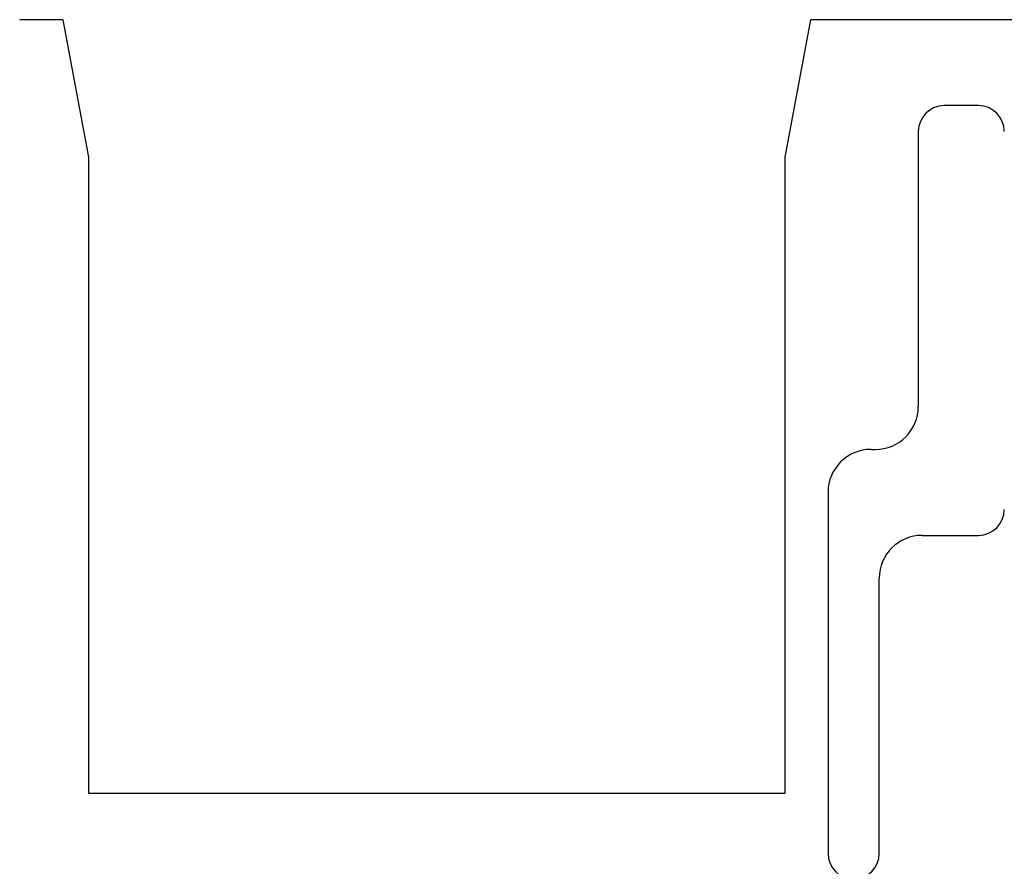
# Model space of a CAD drawing. Header units: inches. Extents: x 2053 to 2350, y -5132 to -4922.
# Tile 23 of 25: x 2287 to 2310, y -4989 to -4970. Entities that reach past the tile are written whole.
import ezdxf

# ---------------------------------------------------------------- set-up
doc = ezdxf.new("R2010")
doc.units = ezdxf.units.IN
doc.header["$MEASUREMENT"] = 0

msp = doc.modelspace()

# ---------------------------------------------------------------- linework, layer by layer
at = {"color": 7, "linetype": 'Continuous'}
for q in [(2287.5, -4969.564), (2289.1, -4972.764)]:
    msp.add_line((2288.5, -4969.564), q, dxfattribs=at)
for p, q in [((2305.3, -4972.764), (2305.9, -4969.564)), ((2332.505, -4969.564), (2305.9, -4969.564)), ((2309.8, -4971.564), (2309, -4971.564)), ((2308.4, -4972.164), (2308.4, -4978.564)), ((2289.1, -4972.764), (2289.1, -4987.564)), ((2305.3, -4987.564), (2305.3, -4972.764)), ((2307.3, -4979.564), (2307.4, -4979.564)), ((2306.3, -4980.564), (2306.3, -4988.968)), ((2308.49, -4981.564), (2309.8, -4981.564)), ((2307.49, -4988.968), (2307.49, -4982.564)), ((2289.1, -4987.564), (2305.3, -4987.564))]:
    msp.add_line(p, q)
for centre, radius, start, end in [((2309, -4972.164), 0.6, 90, 180), ((2309.8, -4972.164), 0.6, 0, 90), ((2307.4, -4978.564), 1, 270, 0), ((2307.3, -4980.564), 1, 90, 180), ((2309.8, -4980.964), 0.6, 270, 0), ((2308.49, -4982.564), 1, 90, 180), ((2306.895, -4988.968), 0.595, 180, 0)]:
    msp.add_arc(centre, radius, start, end)

doc.saveas('drawing.dxf')
